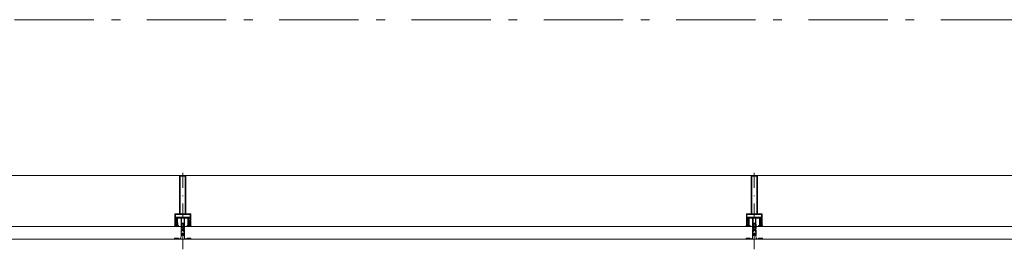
# Model space of a CAD drawing. Header units: millimetres. Extents: x 164654 to 368283, y 131426 to 252133.
# Tile 94 of 144: x 346373 to 349474, y 219266 to 219988. Entities that reach past the tile are written whole.
import ezdxf

# ---------------------------------------------------------------- set-up
doc = ezdxf.new("R2010")
doc.units = ezdxf.units.MM
doc.header["$LTSCALE"] = 400
for name, pattern in [('STYLE_06', [1.041641, 0.625, -0.208282, 0.069427, -0.138931]), ('STYLE_15', [0.240945, 0.11811, -0.059055, 0.004724, -0.059055]), ('STYLE_16', [0.177165, 0.11811, -0.059055])]:
    doc.linetypes.add(name, pattern=pattern)
doc.layers.add('Buitenkozijnen', color=140, linetype='Continuous', lineweight=15)
doc.layers.add('None', color=7, linetype='Continuous', lineweight=9)

# ---------------------------------------------------------------- blocks, each defined once
blk = doc.blocks.new('*U152')
at = {"layer": 'None', "color": 8, "lineweight": 5, "flags": 128}
for points in [[(-5, -154.3), (-5, -154.3, 0.414214), (-5.5, -154.8), (-5.5, -172.5), (-5.5, -172.5, 0.414214), (-5, -173), (-4, -173), (-4, -173, 0.414214), (-3.5, -172.5), (-3.5, -172.5, 0.414214), (-4, -172), (-4.5, -172), (-4.5, -168.8), (-4.5, -168.8, -0.414214), (-4, -168.3), (-2.7, -168.3), (-2.7, -168.3, 0.221695), (-1.9, -167.9), (-0.8, -166.5), (-0.8, -166.5, -0.466308), (0.8, -166.5), (2, -167.9), (2, -167.9, 0.221695), (2.7, -168.3), (4, -168.3), (4, -168.3, -0.414214), (4.5, -168.8), (4.5, -172), (4, -172), (4, -172, 0.414214), (3.5, -172.5), (3.5, -172.5, 0.414214), (4, -173), (5, -173), (5, -173, 0.414214), (5.5, -172.5), (5.5, -154.8), (5.5, -154.8, 0.414214), (5, -154.3), (4.7, -154.3), (4.7, -155), (4.7, -155, -0.414214), (4.4, -155.3), (4.1, -155.3), (4.1, -155.3, -0.414214), (3.3, -154.5), (3.3, -150.6), (3.3, -150.6, -0.414214), (4.1, -149.8), (4.4, -149.8), (4.4, -149.8, -0.414214), (4.7, -150.1), (4.7, -150.8), (5, -150.8), (5, -150.8, 0.414214), (5.5, -150.3), (5.5, -137.6), (5.5, -137.6, 0.351868), (5.3, -137.3), (5.3, -137.3, 0.351868), (4.9, -137.5), (4.1, -139.2), (4.1, -139.2, 0.314902), (4.2, -139.4), (4.5, -139.7), (4.5, -139.7, -0.198912), (4.5, -139.9), (4.5, -140.1), (4.5, -140.1, -0.198912), (4.5, -140.3), (4.2, -140.6), (4.2, -140.6, 0.414214), (4.2, -140.8), (4.5, -141.1), (4.5, -141.1, -0.198912), (4.5, -141.3), (4.5, -141.5), (4.5, -141.5, -0.198912), (4.5, -141.7), (4.2, -142), (4.2, -142, 0.414214), (4.2, -142.2), (4.5, -142.5), (4.5, -142.5, -0.198912), (4.5, -142.7), (4.5, -143.2), (4.5, -143.2, -0.087489), (4.5, -143.3), (4.2, -144.1), (4.2, -148.5), (4.2, -148.5, -0.414214), (3.9, -148.8), (-3.9, -148.8), (-3.9, -148.8, -0.414214), (-4.2, -148.5), (-4.2, -144.1), (-4.5, -143.3), (-4.5, -143.3, -0.087489), (-4.5, -143.2), (-4.5, -142.7), (-4.5, -142.7, -0.198912), (-4.4, -142.5), (-4.1, -142.2), (-4.1, -142.2, 0.414214), (-4.1, -142), (-4.4, -141.7), (-4.4, -141.7, -0.198912), (-4.5, -141.5), (-4.5, -141.3), (-4.5, -141.3, -0.198912), (-4.4, -141.1), (-4.1, -140.8), (-4.1, -140.8, 0.414214), (-4.1, -140.6), (-4.4, -140.3), (-4.4, -140.3, -0.198912), (-4.5, -140.1), (-4.5, -139.9), (-4.5, -139.9, -0.198912), (-4.4, -139.7), (-4.1, -139.4), (-4.1, -139.4, 0.314902), (-4.1, -139.2), (-4.9, -137.5), (-4.9, -137.5, 0.351868), (-5.3, -137.3), (-5.3, -137.3, 0.351868), (-5.5, -137.6), (-5.5, -150.3), (-5.5, -150.3, 0.414214), (-5, -150.8), (-4.7, -150.8), (-4.7, -150.1), (-4.7, -150.1, -0.414214), (-4.4, -149.8), (-4.1, -149.8), (-4.1, -149.8, -0.414214), (-3.3, -150.6), (-3.3, -154.5), (-3.3, -154.5, -0.414214), (-4.1, -155.3), (-4.4, -155.3), (-4.4, -155.3, -0.414214), (-4.7, -155), (-4.7, -154.3)], [(-1.8, -149.8, 0.414214), (-2.3, -150.3), (-2.3, -155.1), (-2.3, -155.1, 0.414214), (-2.1, -155.3), (2.1, -155.3), (2.1, -155.3, 0.414214), (2.3, -155.1), (2.3, -150.3), (2.3, -150.3, 0.414214), (1.8, -149.8), (-1.8, -149.8)], [(-4.5, -161.7, -0.414214), (-4, -161.2), (-2.7, -161.2), (-2.7, -161.2, 0.414214), (-2.5, -161), (-2.5, -160.4), (-2.5, -160.4, 0.414214), (-2.7, -160.2), (-4, -160.2), (-4, -160.2, -0.414214), (-4.5, -159.7), (-4.5, -156.8), (-4.5, -156.8, -0.414214), (-4, -156.3), (4, -156.3), (4, -156.3, -0.414214), (4.5, -156.8), (4.5, -159.7), (4.5, -159.7, -0.414214), (4, -160.2), (2.7, -160.2), (2.7, -160.2, 0.414214), (2.5, -160.4), (2.5, -161), (2.5, -161, 0.414214), (2.7, -161.2), (4, -161.2), (4, -161.2, -0.414214), (4.5, -161.7), (4.5, -166.8), (4.5, -166.8, -0.414214), (4, -167.3), (3, -167.3), (3, -167.3, -0.221695), (2.6, -167.1), (1.5, -165.9), (1.5, -165.9, 0.466308), (-1.5, -165.9), (-2.6, -167.1), (-2.6, -167.1, -0.221695), (-2.9, -167.3), (-4, -167.3), (-4, -167.3, -0.414214), (-4.5, -166.8), (-4.5, -161.7)]]:
    blk.add_lwpolyline(points, format="xyb", close=True, dxfattribs=at)
blk = doc.blocks.new('*U153')
at = {"layer": 'None', "color": 8, "lineweight": 5, "flags": 128}
for points in [[(-13.5, -182.8), (-13.5, -181.9), (-14.5, -181.1), (-14.5, -181.1, 0.36397), (-14.9, -181.1), (-14.9, -181.1), (-15.4, -181.5), (-15.4, -181.5, -0.36397), (-15.8, -181.5), (-15.8, -181.5), (-16.3, -181.1), (-16.3, -181.1, 0.36397), (-16.7, -181.1), (-16.7, -181.1), (-17.2, -181.5), (-17.2, -181.5, -0.36397), (-17.6, -181.5), (-17.6, -181.5), (-18.1, -181.1), (-18.1, -181.1, 0.36397), (-18.5, -181.1), (-18.5, -181.1), (-19, -181.5), (-19, -181.5, -0.36397), (-19.4, -181.5), (-19.4, -181.5), (-19.9, -181.1), (-19.9, -181.1, 0.36397), (-20.3, -181.1), (-20.3, -181.1), (-20.8, -181.5), (-20.8, -181.5, -0.36397), (-21.2, -181.5), (-21.2, -181.5), (-21.7, -181.1), (-21.7, -181.1, 0.36397), (-22.1, -181.1), (-22.1, -181.1), (-22.4, -181.3), (-23.2, -181.3), (-23.5, -181.1), (-23.5, -181.1, 0.36397), (-23.9, -181.1), (-23.9, -181.1), (-24.2, -181.3), (-24.5, -181.3), (-24.5, -181.3, -0.267949), (-24.8, -181.2), (-24.8, -181.2), (-24.9, -180.9), (-24.9, -180.9, 0.339454), (-25.3, -180.7), (-25.3, -180.7, 0.339454), (-25.5, -181), (-25.5, -181), (-25.5, -184.4), (-25.5, -184.4, 0.414214), (-25.2, -184.7), (-25.2, -184.7), (-24.3, -184.7), (-24.3, -184.7, 0.414214), (-24, -184.4), (-24, -184.4), (-24, -182.7), (-24, -182.7, 0.236068), (-24.1, -182.5), (-24.1, -182.5), (-24.1, -182.5, -0.548276), (-24, -182.2), (-24, -182.2, -0.548276), (-23.8, -182.4), (-23.8, -182.4), (-23.8, -182.4, 0.250388), (-23.6, -182.3), (-23.6, -182.3), (-22.8, -182.3), (-22.8, -182.3, -0.414214), (-22.5, -182.6), (-22.5, -182.6), (-22.5, -183.3), (-22.5, -183.3, 0.414214), (-22.2, -183.6), (-22.2, -183.6), (-22, -183.6), (-22, -183.6, 0.131652), (-21.8, -183.5), (-21.8, -183.5), (-20.5, -182.8), (-13.5, -182.8)], [(-6, -180.7), (-6, -180.7, -0.388879), (-8.7, -183.2), (-8.7, -183.2), (-20.4, -183.2), (-21.6, -183.9), (-22.9, -183.9), (-22.9, -182.7), (-23.8, -182.7), (-23.8, -184.8), (23.8, -184.8), (23.8, -182.7), (22.9, -182.7), (22.9, -183.9), (21.7, -183.9), (20.4, -183.2), (8.7, -183.2), (8.7, -183.2, -0.388879), (6, -180.7), (6, -180.7), (5.3, -173.2), (2.5, -173.2), (2.5, -171.2), (-2.5, -171.2), (-2.5, -173.2), (-5.3, -173.2), (-6, -180.7)], [(13.5, -182.8), (13.5, -181.9), (14.5, -181.1), (14.5, -181.1, -0.36397), (14.9, -181.1), (14.9, -181.1), (15.4, -181.5), (15.4, -181.5, 0.36397), (15.8, -181.5), (15.8, -181.5), (16.3, -181.1), (16.3, -181.1, -0.36397), (16.7, -181.1), (16.7, -181.1), (17.2, -181.5), (17.2, -181.5, 0.36397), (17.6, -181.5), (17.6, -181.5), (18.1, -181.1), (18.1, -181.1, -0.36397), (18.5, -181.1), (18.5, -181.1), (19, -181.5), (19, -181.5, 0.36397), (19.4, -181.5), (19.4, -181.5), (19.9, -181.1), (19.9, -181.1, -0.36397), (20.3, -181.1), (20.3, -181.1), (20.8, -181.5), (20.8, -181.5, 0.36397), (21.2, -181.5), (21.2, -181.5), (21.7, -181.1), (21.7, -181.1, -0.36397), (22.1, -181.1), (22.1, -181.1), (22.4, -181.3), (23.2, -181.3), (23.5, -181.1), (23.5, -181.1, -0.36397), (23.9, -181.1), (23.9, -181.1), (24.2, -181.3), (24.5, -181.3), (24.5, -181.3, 0.267949), (24.8, -181.2), (24.8, -181.2), (25, -180.9), (25, -180.9, -0.339454), (25.3, -180.7), (25.3, -180.7, -0.339454), (25.5, -181), (25.5, -181), (25.5, -184.4), (25.5, -184.4, -0.414214), (25.2, -184.7), (25.2, -184.7), (24.3, -184.7), (24.3, -184.7, -0.414214), (24, -184.4), (24, -184.4), (24, -182.7), (24, -182.7, -0.236068), (24.1, -182.5), (24.1, -182.5), (24.1, -182.5, 0.548276), (24.1, -182.2), (24.1, -182.2, 0.548276), (23.9, -182.4), (23.9, -182.4), (23.9, -182.4, -0.250388), (23.6, -182.3), (23.6, -182.3), (22.8, -182.3), (22.8, -182.3, 0.414214), (22.5, -182.6), (22.5, -182.6), (22.5, -183.3), (22.5, -183.3, -0.414214), (22.2, -183.6), (22.2, -183.6), (22, -183.6), (22, -183.6, -0.131652), (21.8, -183.5), (21.8, -183.5), (20.5, -182.8), (13.5, -182.8)]]:
    blk.add_lwpolyline(points, format="xyb", close=True, dxfattribs=at)
blk = doc.blocks.new('verticale stijl 150x50 UV')
at = {"layer": 'None', "color": 8, "linetype": 'STYLE_15', "lineweight": 5}
blk.add_line((0, -216), (0, 35), dxfattribs=at)
at = {"layer": 'None', "color": 8, "lineweight": 5}
for p, q in [((-25.6, -142.7), (-25.6, -142.7)), ((-25.6, -144.4), (-25.6, -144.4)), ((-24.8, -133.4), (-24.8, -133.4)), ((-24.8, -134.2), (-24.8, -134.2)), ((-24.8, -135), (-24.8, -135)), ((-24.8, -135.8), (-24.8, -135.8)), ((-24.8, -136.6), (-24.8, -136.6)), ((-24.8, -137.4), (-24.8, -137.4)), ((-24.8, -138.3), (-24.8, -138.3)), ((-24.8, -139.1), (-24.8, -139.1)), ((-24.8, -139.9), (-24.8, -139.9)), ((-24.8, -140.7), (-24.8, -140.7)), ((-24.8, -141.5), (-24.8, -141.5)), ((-24.8, -142.3), (-24.8, -142.3)), ((-24.8, -143.1), (-24.8, -143.1)), ((-24.8, -144.8), (-24.8, -144.8)), ((-24, -133), (-24, -133)), ((-24, -133.8), (-24, -133.8)), ((-24, -134.6), (-24, -134.6)), ((-24, -135.4), (-24, -135.4)), ((-24, -136.2), (-24, -136.2)), ((-24, -137), (-24, -137)), ((-24, -137.9), (-24, -137.9)), ((-24, -138.7), (-24, -138.7)), ((-24, -139.5), (-24, -139.5)), ((-24, -140.3), (-24, -140.3)), ((-24, -141.1), (-24, -141.1)), ((-24, -141.9), (-24, -141.9)), ((-24, -142.7), (-24, -142.7)), ((-24, -144.4), (-24, -144.4)), ((-23.2, -133.4), (-23.2, -133.4)), ((-23.2, -134.2), (-23.2, -134.2)), ((-23.2, -135), (-23.2, -135)), ((-23.2, -135.8), (-23.2, -135.8)), ((-23.2, -136.6), (-23.2, -136.6)), ((-23.2, -137.4), (-23.2, -137.4)), ((-23.2, -138.3), (-23.2, -138.3)), ((-23.2, -139.1), (-23.2, -139.1)), ((-23.2, -139.9), (-23.2, -139.9)), ((-23.2, -140.7), (-23.2, -140.7)), ((-23.2, -141.5), (-23.2, -141.5)), ((-23.2, -144.8), (-23.2, -144.8)), ((-22.4, -133), (-22.4, -133)), ((-22.4, -133.8), (-22.4, -133.8)), ((-22.4, -134.6), (-22.4, -134.6)), ((-22.4, -140.3), (-22.4, -140.3)), ((-22.4, -141.1), (-22.4, -141.1)), ((-22.4, -144.4), (-22.4, -144.4)), ((-21.6, -126.9), (-21.6, -126.9)), ((-21.6, -127.7), (-21.6, -127.7)), ((-21.6, -128.5), (-21.6, -128.5)), ((-21.6, -129.3), (-21.6, -129.3)), ((-21.6, -130.1), (-21.6, -130.1)), ((-21.6, -130.9), (-21.6, -130.9)), ((-21.6, -131.8), (-21.6, -131.8)), ((-21.6, -132.6), (-21.6, -132.6)), ((-21.6, -133.4), (-21.6, -133.4)), ((-21.6, -134.2), (-21.6, -134.2)), ((-21.6, -135), (-21.6, -135)), ((-21.6, -139.9), (-21.6, -139.9)), ((-21.6, -140.7), (-21.6, -140.7)), ((-21.6, -141.5), (-21.6, -141.5)), ((-21.6, -144.8), (-21.6, -144.8)), ((-20.7, -126.5), (-20.7, -126.5)), ((-20.7, -128.9), (-20.7, -128.9)), ((-20.7, -129.7), (-20.7, -129.7)), ((-20.7, -130.5), (-20.7, -130.5)), ((-20.7, -131.4), (-20.7, -131.4)), ((-20.7, -132.2), (-20.7, -132.2)), ((-20.7, -133), (-20.7, -133)), ((-20.7, -133.8), (-20.7, -133.8)), ((-20.7, -134.6), (-20.7, -134.6)), ((-20.7, -135.4), (-20.7, -135.4)), ((-20.7, -136.2), (-20.7, -136.2)), ((-20.7, -137), (-20.7, -137)), ((-20.7, -137.9), (-20.7, -137.9)), ((-20.7, -138.7), (-20.7, -138.7)), ((-20.7, -139.5), (-20.7, -139.5)), ((-20.7, -140.3), (-20.7, -140.3)), ((-20.7, -141.1), (-20.7, -141.1)), ((-20.7, -144.4), (-20.7, -144.4)), ((-19.9, -126.1), (-19.9, -126.1)), ((-19.9, -130.1), (-19.9, -130.1)), ((-19.9, -130.9), (-19.9, -130.9)), ((-19.9, -131.8), (-19.9, -131.8)), ((-19.9, -132.6), (-19.9, -132.6)), ((-19.9, -133.4), (-19.9, -133.4)), ((-19.9, -134.2), (-19.9, -134.2)), ((-19.9, -135), (-19.9, -135)), ((-19.9, -135.8), (-19.9, -135.8)), ((-19.9, -136.6), (-19.9, -136.6)), ((-19.9, -137.4), (-19.9, -137.4)), ((-19.9, -138.3), (-19.9, -138.3)), ((-19.9, -139.1), (-19.9, -139.1)), ((-19.9, -139.9), (-19.9, -139.9)), ((-19.9, -140.7), (-19.9, -140.7)), ((-19.9, -141.5), (-19.9, -141.5)), ((-19.9, -142.3), (-19.9, -142.3)), ((-19.9, -143.1), (-19.9, -143.1)), ((-19.9, -143.9), (-19.9, -143.9)), ((-19.1, -126.5), (-19.1, -126.5)), ((-19.1, -127.3), (-19.1, -127.3)), ((-19.1, -128.9), (-19.1, -128.9)), ((-19.1, -129.7), (-19.1, -129.7)), ((-19.1, -130.5), (-19.1, -130.5)), ((-19.1, -131.4), (-19.1, -131.4)), ((-19.1, -132.2), (-19.1, -132.2)), ((-19.1, -133), (-19.1, -133)), ((-19.1, -133.8), (-19.1, -133.8)), ((-19.1, -134.6), (-19.1, -134.6)), ((-19.1, -140.3), (-19.1, -140.3)), ((-19.1, -141.1), (-19.1, -141.1)), ((-19.1, -141.9), (-19.1, -141.9)), ((-18.3, -127.7), (-18.3, -127.7)), ((-18.3, -128.5), (-18.3, -128.5)), ((-18.3, -129.3), (-18.3, -129.3)), ((-18.3, -133.4), (-18.3, -133.4)), ((-18.3, -134.2), (-18.3, -134.2)), ((-18.3, -135), (-18.3, -135)), ((-18.3, -139.9), (-18.3, -139.9)), ((-18.3, -140.7), (-18.3, -140.7)), ((-18.3, -141.5), (-18.3, -141.5)), ((-18.3, -142.3), (-18.3, -142.3)), ((-17.5, -133), (-17.5, -133)), ((-17.5, -133.8), (-17.5, -133.8)), ((-17.5, -134.6), (-17.5, -134.6)), ((-17.5, -135.4), (-17.5, -135.4)), ((-17.5, -136.2), (-17.5, -136.2)), ((-17.5, -137), (-17.5, -137)), ((-17.5, -137.9), (-17.5, -137.9)), ((-17.5, -138.7), (-17.5, -138.7)), ((-17.5, -139.5), (-17.5, -139.5)), ((-17.5, -140.3), (-17.5, -140.3)), ((-17.5, -141.1), (-17.5, -141.1)), ((-17.5, -141.9), (-17.5, -141.9)), ((-17.5, -142.7), (-17.5, -142.7)), ((-16.7, -133.4), (-16.7, -133.4)), ((-16.7, -134.2), (-16.7, -134.2)), ((-16.7, -135), (-16.7, -135)), ((-16.7, -135.8), (-16.7, -135.8)), ((-16.7, -136.6), (-16.7, -136.6)), ((-16.7, -137.4), (-16.7, -137.4)), ((-16.7, -138.3), (-16.7, -138.3)), ((-16.7, -139.1), (-16.7, -139.1)), ((-16.7, -139.9), (-16.7, -139.9)), ((-16.7, -140.7), (-16.7, -140.7)), ((-16.7, -141.5), (-16.7, -141.5)), ((-16.7, -142.3), (-16.7, -142.3)), ((-16.7, -143.1), (-16.7, -143.1)), ((-15.9, -141.1), (-15.9, -141.1)), ((-15.9, -141.9), (-15.9, -141.9)), ((-15.9, -142.7), (-15.9, -142.7)), ((-15.9, -144.4), (-15.9, -144.4)), ((-15.1, -142.3), (-15.1, -142.3)), ((-15.1, -143.1), (-15.1, -143.1)), ((-15.1, -143.9), (-15.1, -143.9)), ((-15.1, -144.8), (-15.1, -144.8)), ((-14.2, -141.9), (-14.2, -141.9)), ((-14.2, -142.7), (-14.2, -142.7)), ((-14.2, -143.5), (-14.2, -143.5)), ((-14.2, -144.4), (-14.2, -144.4)), ((-13.4, -143.1), (-13.4, -143.1)), ((-13.4, -143.9), (-13.4, -143.9))]:
    blk.add_line(p, q, dxfattribs=at)
at = {"layer": 'None', "color": 8, "linetype": 'STYLE_16', "lineweight": 5}
for p, q in [((-2.2, -155.1), (0, -154.5)), ((-1.5, -156.9), (-1.5, -155)), ((2.3, -155.1), (0, -154.5)), ((1.5, -156.9), (1.5, -155)), ((-2.2, -156.7), (-2.2, -155.1)), ((-1, -157), (-1, -155.1)), ((1, -157), (1, -155.1)), ((2.3, -156.7), (2.3, -155.1))]:
    blk.add_line(p, q, dxfattribs=at)
at = {"layer": 'None', "color": 8, "linetype": 'Continuous', "lineweight": 5, "flags": 128}
for points in [[(-10, 15.4), (10, 15.4), (10, -104.8), (25, -104.8), (25, -116.8), (-25, -116.8), (-25, -104.8), (-10, -104.8)], [(-8, 13.4), (-8, -104.8), (8, -104.8), (8, 13.4)], [(8, -106.8), (-8, -106.8), (-23, -106.8), (-23, -114.8), (23, -114.8), (23, -106.8)]]:
    blk.add_lwpolyline(points, close=True, dxfattribs=at)
at = {"layer": 'None', "color": 8, "lineweight": 5, "flags": 128}
for points in [[(25, -132.6), (25, -116.8), (23.1, -116.8), (-23.1, -116.8), (-25, -116.8), (-25, -132.6), (-22.1, -132.6), (-22.1, -128), (-22.6, -128), (-22.6, -126.6), (-22.1, -126.6), (-22.1, -124.7), (-21.9, -124.5), (-21.9, -120.3), (-21.9, -120.3, -0.414214), (-20.2, -118.6), (-20.1, -118.6), (-20.1, -118.6, -0.414214), (-18.4, -120.3), (-18.4, -124.5), (-18.2, -124.7), (-18.2, -126.6), (-17.7, -126.6), (-17.7, -128), (-18.2, -128), (-18.2, -132.6), (-16.3, -132.6), (-16.3, -119.8), (-16.3, -119.8, -0.414214), (-15.1, -118.6), (-15.1, -118.6), (-6.5, -118.6), (-6.5, -118.6, -0.414214), (-5.3, -119.8), (-5.3, -136.8), (-3.9, -136.8), (-3.9, -139.6), (-4.3, -140), (-3.9, -140.4), (-3.9, -141), (-4.3, -141.4), (-3.9, -141.8), (-3.9, -142.4), (-4.3, -142.8), (-3.9, -143.8), (-3.9, -148.6), (-2.2, -148.6), (-2.2, -137.8), (-2.2, -137.8, -0.414214), (0, -135.6), (0, -135.6), (0, -135.6, -0.414214), (2.2, -137.8), (2.2, -148.6), (3.9, -148.6), (3.9, -143.8), (4.3, -142.8), (3.9, -142.4), (3.9, -141.8), (4.3, -141.4), (3.9, -141), (3.9, -140.4), (4.3, -140), (3.9, -139.6), (3.9, -136.8), (5.4, -136.8), (5.4, -119.8), (5.4, -119.8, -0.414214), (6.6, -118.6), (6.6, -118.6), (15.1, -118.6), (15.1, -118.6, -0.414214), (16.3, -119.8), (16.3, -132.6), (18.2, -132.6), (18.2, -128), (17.7, -128), (17.7, -126.6), (18.2, -126.6), (18.2, -124.7), (18.5, -124.5), (18.5, -120.3), (18.5, -120.3, -0.414214), (20.2, -118.6), (20.2, -118.6), (20.2, -118.6, -0.414214), (21.9, -120.3), (21.9, -124.5), (22.1, -124.7), (22.1, -126.6), (22.6, -126.6), (22.6, -128), (22.1, -128), (22.1, -132.6)], [(-14.8, -144.8), (-14.8, -144.8, 0.390793), (-13.2, -143.5), (-13.2, -143.5, 0.390793), (-14.4, -141.8), (-14.4, -141.8, -0.352623), (-16, -139.9), (-16, -133.1), (-16, -133.1, 0.414214), (-16.3, -132.8), (-17.6, -132.8), (-18.1, -133), (-18.1, -133, -0.520293), (-18.3, -132.8), (-18.3, -130.1), (-18.2, -130), (-18.2, -128), (-18.2, -128, -0.577863), (-18.1, -127.7), (-18, -127.7), (-18, -127.7, 0.366605), (-17.7, -127.5), (-17.7, -127.5, 0.366605), (-17.9, -127.1), (-17.9, -127.1, -0.130834), (-19.2, -126.1), (-19.2, -126.1, 0.439074), (-20.7, -126.1), (-20.7, -126.1, -0.133252), (-22, -127.1), (-22, -127.1, 0.366605), (-22.2, -127.5), (-22.2, -127.5, 0.366605), (-21.9, -127.7), (-21.8, -127.7), (-21.8, -127.7, -0.577455), (-21.8, -128), (-21.8, -130), (-21.6, -130.1), (-21.6, -132.8), (-21.6, -132.8, -0.52048), (-21.9, -133), (-22.4, -132.8), (-24.7, -132.8), (-24.7, -132.8, 0.414214), (-25, -133.1), (-25, -140.9), (-25, -140.9, -0.255976), (-25.9, -142.6), (-25.9, -142.6, 0.749676), (-25.3, -144.8), (-21.2, -144.8), (-21.2, -144.8, 0.414214), (-19.2, -142.8), (-19.2, -142.8, -0.402808), (-18.7, -142.3), (-18.7, -142.3, -0.402808), (-18.2, -142.8), (-18.2, -142.8, 0.233259), (-18, -143.1), (-14.6, -143.6), (-14.6, -143.6, -0.419014), (-14.5, -143.7), (-14.5, -143.7, -0.419014), (-14.6, -143.8), (-16, -143.8), (-16, -143.8, 0.414214), (-16.5, -144.3), (-16.5, -144.3, 0.414214), (-16, -144.8)], [(-23.2, -141.6), (-23.2, -141.6, 0.418874), (-23.7, -142.1), (-23.7, -142.1, -0.396568), (-25.3, -143.4), (-25.3, -143.4, 0.437017), (-25.7, -143.7), (-25.7, -143.7, 0.437017), (-25.4, -144), (-21.9, -144), (-21.9, -144, 0.263556), (-20.2, -143), (-20.2, -143, 0.552342), (-20.8, -141.8)], [(-23, -135.9), (-23, -135.9, -0.414214), (-22.1, -135), (-22.1, -135, -0.414214), (-21.3, -135.9), (-21.3, -138.8), (-21.3, -138.8, -0.414214), (-22.1, -139.6), (-22.1, -139.6, -0.414214), (-23, -138.8)], [(-21, -127.8, -0.29188), (-20.8, -127.3), (-20.3, -126.9), (-20.3, -126.9, -0.344328), (-19.7, -126.9), (-19.2, -127.3), (-19.2, -127.3, -0.29188), (-19, -127.8), (-19.4, -129.5), (-19.4, -129.5, -0.348796), (-20, -130), (-20, -130, -0.348796), (-20.6, -129.5), (-21, -127.8)], [(-18.8, -139.6, -0.414214), (-19.7, -138.8), (-19.7, -135.9), (-19.7, -135.9, -0.414214), (-18.8, -135), (-18.8, -135, -0.414214), (-18, -135.9), (-18, -138.8), (-18, -138.8, -0.414214), (-18.8, -139.6)], [(0, -157.1), (0, -157.1, -0.163834), (-4.3, -155.6), (-4.3, -155.6), (-4.3, -155.6, -0.234469), (-4.7, -154.8), (-4.7, -154.8), (-4.7, -153.6), (4.8, -153.6), (4.8, -154.8), (4.8, -154.8, -0.234469), (4.4, -155.6), (4.4, -155.6), (4.4, -155.6, -0.163834), (0, -157.1), (0, -157.1)], [(14.8, -144.8), (14.8, -144.8, -0.390793), (13.3, -143.5), (13.3, -143.5, -0.390793), (14.4, -141.8), (14.4, -141.8, 0.352623), (16, -139.9), (16, -133.1), (16, -133.1, -0.414214), (16.3, -132.8), (17.6, -132.8), (18.1, -133), (18.1, -133, 0.520293), (18.4, -132.8), (18.4, -130.1), (18.2, -130), (18.2, -128), (18.2, -128, 0.577863), (18.2, -127.7), (18.1, -127.7), (18.1, -127.7, -0.366605), (17.8, -127.5), (17.8, -127.5, -0.366605), (18, -127.1), (18, -127.1, 0.130834), (19.3, -126.1), (19.3, -126.1, -0.439074), (20.7, -126.1), (20.7, -126.1, 0.133252), (22.1, -127.1), (22.1, -127.1, -0.366605), (22.3, -127.5), (22.3, -127.5, -0.366605), (22, -127.7), (21.9, -127.7), (21.9, -127.7, 0.577455), (21.8, -128), (21.8, -130), (21.7, -130.1), (21.7, -132.8), (21.7, -132.8, 0.52048), (21.9, -133), (22.4, -132.8), (24.7, -132.8), (24.7, -132.8, -0.414214), (25, -133.1), (25, -140.9), (25, -140.9, 0.255976), (25.9, -142.6), (25.9, -142.6, -0.749676), (25.3, -144.8), (21.2, -144.8), (21.2, -144.8, -0.414214), (19.2, -142.8), (19.2, -142.8, 0.402808), (18.7, -142.3), (18.7, -142.3, 0.402808), (18.2, -142.8), (18.2, -142.8, -0.233259), (18, -143.1), (14.6, -143.6), (14.6, -143.6, 0.419014), (14.5, -143.7), (14.5, -143.7, 0.419014), (14.6, -143.8), (16, -143.8), (16, -143.8, -0.414214), (16.5, -144.3), (16.5, -144.3, -0.414214), (16, -144.8)], [(18.9, -139.6, 0.414214), (19.7, -138.8), (19.7, -135.9), (19.7, -135.9, 0.414214), (18.9, -135), (18.9, -135, 0.414214), (18, -135.9), (18, -138.8), (18, -138.8, 0.414214), (18.9, -139.6)], [(21, -127.8, 0.29188), (20.8, -127.3), (20.3, -126.9), (20.3, -126.9, 0.344328), (19.7, -126.9), (19.2, -127.3), (19.2, -127.3, 0.29188), (19, -127.8), (19.4, -129.5), (19.4, -129.5, 0.348796), (20, -130), (20, -130, 0.348796), (20.6, -129.5), (21, -127.8)], [(23.2, -141.6), (23.2, -141.6, -0.418874), (23.7, -142.1), (23.7, -142.1, 0.396568), (25.3, -143.4), (25.3, -143.4, -0.437017), (25.7, -143.7), (25.7, -143.7, -0.437017), (25.4, -144), (21.9, -144), (21.9, -144, -0.263556), (20.2, -143), (20.2, -143, -0.552342), (20.8, -141.8)], [(23, -135.9), (23, -135.9, 0.414214), (22.2, -135), (22.2, -135, 0.414214), (21.3, -135.9), (21.3, -138.8), (21.3, -138.8, 0.414214), (22.2, -139.6), (22.2, -139.6, 0.414214), (23, -138.8)]]:
    blk.add_lwpolyline(points, format="xyb", close=True, dxfattribs=at)
blk.add_lwpolyline([(4, -118.6), (4, -134.3), (-4, -134.3), (-4, -118.6)], close=True, dxfattribs=at)
at = {"layer": 'None', "color": 8, "linetype": 'STYLE_16', "lineweight": 5}
for centre, radius, start, end in [((-1.6, -158.4), 3.38, 79.3357, 100.6643), ((0, -163.2), 8.16, 82.9585, 97.0415), ((1.6, -158.4), 3.38, 79.3357, 100.6643), ((0, -160.4), 3.5, 73.4149, 106.5851)]:
    blk.add_arc(centre, radius, start, end, dxfattribs=at)
at = {"layer": 'None', "color": 7}
for name in ['*U152', '*U153']:
    blk.add_blockref(name, (0, 0), dxfattribs=at)

msp = doc.modelspace()

# ---------------------------------------------------------------- linework, layer by layer
at = {"layer": 'Buitenkozijnen', "color": 43, "linetype": 'Continuous', "lineweight": 9}
msp.add_line((352262.17992, 219497.75849), (330050.20279, 219497.75849), dxfattribs=at)
at = {"layer": 'Buitenkozijnen', "color": 140, "linetype": 'Continuous', "lineweight": 15}
for p, q in [((330067.37992, 219337.75849), (352273.73349, 219337.75849)), ((330067.37992, 219297.75849), (352273.73349, 219297.75849))]:
    msp.add_line(p, q, dxfattribs=at)
at = {"layer": 'None', "color": 43, "linetype": 'STYLE_06', "lineweight": 9}
msp.add_line((361606.97992, 219987.75849), (329361.34606, 219987.75849), dxfattribs=at)

# ---------------------------------------------------------------- block references
at = {"layer": 'Buitenkozijnen', "color": 7, "xscale": -1}
for p in [(346886.99202, 219482.38249), (348686.99202, 219482.38249)]:
    msp.add_blockref('verticale stijl 150x50 UV', p, dxfattribs=at)

doc.saveas('drawing.dxf')
